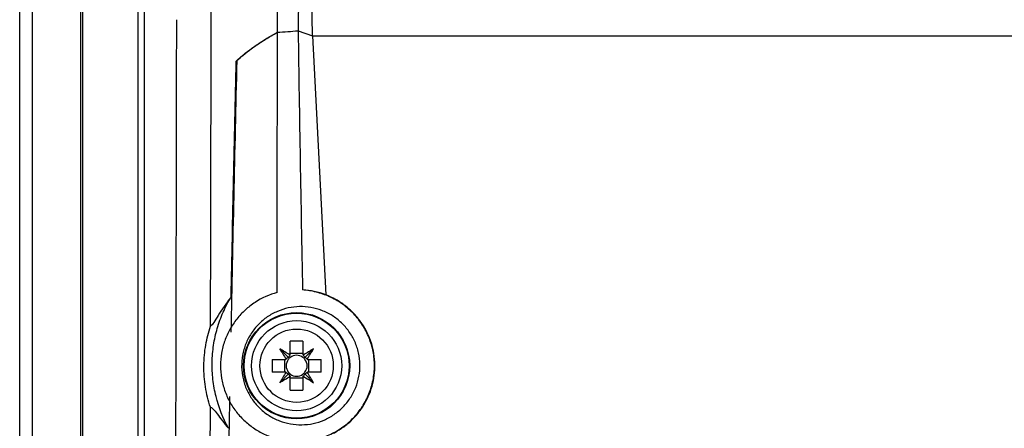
# Model space of a CAD drawing. Header units: millimetres. Extents: x 82 to 1337, y -230 to 1154.
# Tile 115 of 217: x 673 to 753, y 430 to 463. Entities that reach past the tile are written whole.
import ezdxf

# ---------------------------------------------------------------- set-up
doc = ezdxf.new("R2010")
doc.units = ezdxf.units.MM

msp = doc.modelspace()

# ---------------------------------------------------------------- linework, layer by layer
at = {"color": 7, "linetype": 'Continuous', "lineweight": 25}
for p, q in [((673.283, 292.864), (673.283, 652.864)), ((674.283, 652.864), (674.283, 292.864)), ((678.24, 292.821), (678.24, 652.908)), ((696.888, 468.869), (696.98, 461.667)), ((678.371, 464.976), (678.371, 350.752)), ((682.88, 351.204), (682.88, 464.762)), ((683.38, 464.762), (683.38, 350.967)), ((695.848, 462.065), (697.002, 461.659)), ((697.002, 461.659), (889.565, 461.659)), ((697.002, 461.659), (698.102, 440.668)), ((695.212, 435.796), (695.212, 436.906)), ((696.242, 436.906), (696.242, 435.796)), ((695.063, 435.593), (694.352, 436.304)), ((696.242, 435.912), (695.212, 435.912)), ((696.392, 435.593), (697.103, 436.304)), ((693.75, 435.443), (694.86, 435.443)), ((694.744, 435.443), (694.744, 434.413)), ((696.595, 435.443), (697.705, 435.443)), ((696.711, 434.413), (696.711, 435.443)), ((694.86, 434.413), (693.75, 434.413)), ((695.063, 434.264), (694.352, 433.553)), ((696.392, 434.264), (697.103, 433.553)), ((697.705, 434.413), (696.595, 434.413)), ((695.212, 432.951), (695.212, 434.061)), ((695.212, 433.945), (696.242, 433.945)), ((696.242, 434.061), (696.242, 432.951))]:
    msp.add_line(p, q, dxfattribs=at)
for radius in [4.302, 4.25, 3.65, 2.973]:
    msp.add_circle((695.727, 434.928), radius, dxfattribs=at)
for centre, radius, start, end in [((695.727, 423.167), 13.748, 87.85322, 92.14678), ((681.54, 414.736), 25.087, 57.03167, 59.28891), ((715.92, 449.116), 25.087, 210.71109, 212.96833), ((695.727, 434.928), 1.009, 120.69587, 122.11315), ((695.727, 434.928), 0.851, 52.7589, 127.2411), ((695.727, 434.928), 1.009, 57.88685, 59.30413), ((709.915, 414.736), 25.087, 120.71109, 122.96833), ((675.535, 449.116), 25.087, 327.03167, 329.28891), ((707.489, 434.928), 13.748, 177.85322, 182.14678), ((695.727, 434.928), 1.009, 147.88685, 149.30413), ((695.727, 434.928), 0.851, 142.7589, 217.2411), ((695.727, 434.928), 0.851, 127.2411, 142.7589), ((695.727, 434.928), 0.851, 37.2411, 52.7589), ((695.727, 434.928), 0.851, 322.7589, 37.2411), ((695.727, 434.928), 1.009, 30.69587, 32.11315), ((683.966, 434.928), 13.748, 357.85322, 2.14678), ((715.92, 420.741), 25.087, 147.03167, 149.28891), ((695.727, 434.928), 1.009, 210.69587, 212.11315), ((695.727, 434.928), 0.851, 217.2411, 232.7589), ((695.727, 434.928), 0.851, 232.7589, 307.2411), ((695.727, 434.928), 0.851, 307.2411, 322.7589), ((695.727, 434.928), 1.009, 327.88685, 329.30413), ((675.535, 420.741), 25.087, 30.71109, 32.96833), ((681.54, 455.121), 25.087, 300.71109, 302.96833), ((695.727, 434.928), 1.009, 237.88685, 239.30413), ((695.727, 434.928), 1.009, 300.69587, 302.11315), ((709.915, 455.121), 25.087, 237.03167, 239.28891), ((695.727, 446.69), 13.748, 267.85322, 272.14678)]:
    msp.add_arc(centre, radius, start, end, dxfattribs=at)
for centre, major_axis, start_param, end_param in [((695.897, 435.172), (0.561, 0.803), 1.471745, 1.706348), ((695.558, 435.172), (-0.561, 0.803), 4.576838, 4.811441), ((695.484, 434.759), (0.803, 0.561), 1.435245, 1.669848), ((695.971, 434.759), (0.803, -0.561), 1.471745, 1.706348), ((695.484, 435.098), (0.803, -0.561), 4.613337, 4.84794), ((695.897, 434.685), (-0.561, 0.803), 1.435245, 1.669848), ((695.558, 434.685), (0.561, 0.803), 4.613337, 4.84794), ((695.971, 435.098), (0.803, 0.561), 4.576838, 4.811441)]:
    msp.add_ellipse(centre, major_axis=major_axis, ratio=0.953027, start_param=start_param, end_param=end_param, dxfattribs=at)
for points, knots in [([(694.165, 461.94), (694.171, 483.873), (694.174, 505.805), (694.183, 549.647), (694.189, 571.554), (694.199, 593.447)], [0, 0, 0, 0, 0.5, 0.5, 1, 1, 1, 1]), ([(685.737, 352.535), (685.741, 353.678), (685.748, 355.963), (685.759, 359.393), (685.77, 362.824), (685.781, 366.258), (685.791, 369.693), (685.802, 373.13), (685.812, 376.569), (685.822, 380.009), (685.832, 383.451), (685.841, 386.895), (685.851, 390.341), (685.86, 393.788), (685.869, 397.237), (685.878, 400.688), (685.887, 404.141), (685.898, 408.744), (685.912, 414.499), (685.928, 421.409), (685.943, 428.323), (685.958, 435.241), (685.972, 442.165), (685.985, 449.092), (685.997, 456.024), (686.005, 460.648), (686.009, 462.961)], [0, 0, 0, 0, 0.031265, 0.062529, 0.093792, 0.125055, 0.156317, 0.187579, 0.218842, 0.250105, 0.281369, 0.312634, 0.3439, 0.375168, 0.406437, 0.437709, 0.468983, 0.50026, 0.562744, 0.625219, 0.687688, 0.750151, 0.812612, 0.875072, 0.937534, 1, 1, 1, 1]), ([(690.83, 459.61), (691.262, 460.011), (691.755, 460.406), (692.589, 460.988), (692.882, 461.181), (693.5, 461.563), (693.827, 461.752), (694.165, 461.94)], [0, 0, 0, 0, 0.5, 0.5, 0.75, 0.75, 1, 1, 1, 1]), ([(690.877, 459.653), (691.305, 460.047), (691.793, 460.434), (692.615, 461.006), (692.904, 461.195), (693.512, 461.57), (693.833, 461.755), (694.165, 461.94)], [0, 0, 0, 0, 0.5, 0.5, 0.75, 0.75, 1, 1, 1, 1]), ([(690.419, 440.496), (690.209, 440.233), (690.018, 439.971), (689.671, 439.469), (689.515, 439.228), (689.099, 438.572), (688.889, 438.219), (688.752, 438.126)], [0, 0, 0, 0, 0.25, 0.25, 0.5, 0.5, 1, 1, 1, 1]), ([(690.213, 429.857), (689.758, 430.678), (689.418, 431.538), (689.081, 432.888), (688.997, 433.352), (688.892, 434.276), (688.871, 434.738), (688.888, 435.662), (688.928, 436.124), (689.068, 437.047), (689.169, 437.505), (689.428, 438.395), (689.586, 438.83), (689.959, 439.679), (690.176, 440.096), (690.419, 440.496)], [0, 0, 0, 0, 0.25, 0.25, 0.375, 0.375, 0.5, 0.5, 0.625, 0.625, 0.75, 0.75, 0.875, 0.875, 1, 1, 1, 1]), ([(694.159, 440.859), (693.515, 440.685), (692.913, 440.417), (692.074, 439.87), (691.808, 439.664), (691.316, 439.217), (691.088, 438.974), (690.669, 438.447), (690.479, 438.162), (690.153, 437.572), (690.014, 437.265), (689.788, 436.626), (689.701, 436.291), (689.585, 435.621), (689.556, 435.283), (689.554, 434.601), (689.583, 434.255), (689.697, 433.584), (689.781, 433.256), (690.005, 432.613), (690.146, 432.299), (690.471, 431.708), (690.657, 431.428), (691.075, 430.898), (691.306, 430.649), (691.799, 430.2), (692.062, 429.996), (692.62, 429.63), (692.915, 429.469), (693.52, 429.198), (693.833, 429.086), (694.154, 428.999)], [0, 0, 0, 0, 0.125, 0.125, 0.1875, 0.1875, 0.25, 0.25, 0.3125, 0.3125, 0.375, 0.375, 0.4375, 0.4375, 0.5, 0.5, 0.5625, 0.5625, 0.625, 0.625, 0.6875, 0.6875, 0.75, 0.75, 0.8125, 0.8125, 0.875, 0.875, 0.9375, 0.9375, 1, 1, 1, 1]), ([(696.467, 428.812), (696.84, 428.853), (697.216, 428.928), (697.938, 429.142), (698.287, 429.28), (698.962, 429.62), (699.29, 429.824), (699.896, 430.282), (700.176, 430.538), (700.692, 431.103), (700.927, 431.415), (701.33, 432.069), (701.5, 432.413), (701.707, 432.957), (701.767, 433.143), (701.87, 433.519), (701.912, 433.709), (701.978, 434.091), (702.002, 434.284), (702.031, 434.673), (702.036, 434.87), (702.023, 435.454), (701.977, 435.838), (701.812, 436.596), (701.691, 436.971), (701.386, 437.68), (701.202, 438.017), (700.767, 438.658), (700.521, 438.956), (699.984, 439.497), (699.689, 439.744), (699.06, 440.179), (698.731, 440.365), (698.043, 440.676), (697.682, 440.801), (696.949, 440.985), (696.579, 441.043), (696.205, 441.069)], [0, 0, 0, 0, 0.0625, 0.0625, 0.125, 0.125, 0.1875, 0.1875, 0.25, 0.25, 0.3125, 0.3125, 0.375, 0.375, 0.40625, 0.40625, 0.4375, 0.4375, 0.46875, 0.46875, 0.5, 0.5, 0.5625, 0.5625, 0.625, 0.625, 0.6875, 0.6875, 0.75, 0.75, 0.8125, 0.8125, 0.875, 0.875, 0.9375, 0.9375, 1, 1, 1, 1]), ([(698.691, 429.45), (698.954, 429.585), (699.21, 429.74), (699.692, 430.08), (699.92, 430.266), (700.348, 430.67), (700.55, 430.889), (700.92, 431.354), (701.086, 431.597), (701.382, 432.104), (701.513, 432.368), (701.735, 432.918), (701.827, 433.203), (701.966, 433.775), (702.015, 434.064), (702.07, 434.652), (702.076, 434.951), (702.045, 435.542), (702.008, 435.834), (701.892, 436.41), (701.813, 436.696), (701.512, 437.537), (701.236, 438.056), (700.71, 438.774), (700.517, 439.001), (700.104, 439.422), (699.884, 439.617), (699.416, 439.976), (699.166, 440.141), (698.648, 440.432), (698.38, 440.559), (698.102, 440.668)], [0, 0, 0, 0, 0.0625, 0.0625, 0.125, 0.125, 0.1875, 0.1875, 0.25, 0.25, 0.3125, 0.3125, 0.375, 0.375, 0.4375, 0.4375, 0.5, 0.5, 0.5625, 0.5625, 0.625, 0.625, 0.75, 0.75, 0.8125, 0.8125, 0.875, 0.875, 0.9375, 0.9375, 1, 1, 1, 1]), ([(700.739, 435.97), (700.809, 435.656), (700.847, 435.341), (700.859, 434.706), (700.833, 434.383), (700.718, 433.757), (700.631, 433.452), (700.454, 433.01), (700.387, 432.864), (700.241, 432.582), (700.161, 432.446), (699.903, 432.051), (699.705, 431.804), (699.263, 431.353), (699.023, 431.153), (698.51, 430.802), (698.233, 430.65), (697.663, 430.406), (697.369, 430.313), (696.764, 430.184), (696.453, 430.148), (695.839, 430.137), (695.532, 430.161), (694.922, 430.269), (694.622, 430.353), (694.048, 430.575), (693.77, 430.714), (693.24, 431.048), (692.995, 431.238), (692.656, 431.559), (692.547, 431.671), (692.341, 431.909), (692.243, 432.034), (691.969, 432.42), (691.813, 432.693), (691.556, 433.27), (691.454, 433.578), (691.316, 434.197), (691.278, 434.512), (691.265, 435.152), (691.291, 435.472), (691.376, 435.94), (691.412, 436.095), (691.5, 436.401), (691.552, 436.553), (691.729, 436.996), (691.874, 437.276), (692.218, 437.804), (692.418, 438.053), (692.855, 438.499), (693.093, 438.7), (693.61, 439.054), (693.883, 439.204), (694.45, 439.448), (694.747, 439.543), (695.352, 439.674), (695.657, 439.71), (696.272, 439.722), (696.584, 439.699), (697.192, 439.592), (697.489, 439.511), (698.067, 439.289), (698.349, 439.148), (698.875, 438.818), (699.121, 438.628), (699.579, 438.197), (699.788, 437.957), (700.151, 437.446), (700.309, 437.171), (700.569, 436.587), (700.669, 436.284), (700.739, 435.97)], [0, 0, 0, 0, 0.03125, 0.03125, 0.0625, 0.0625, 0.09375, 0.09375, 0.109375, 0.109375, 0.125, 0.125, 0.15625, 0.15625, 0.1875, 0.1875, 0.21875, 0.21875, 0.25, 0.25, 0.28125, 0.28125, 0.3125, 0.3125, 0.34375, 0.34375, 0.375, 0.375, 0.40625, 0.40625, 0.421875, 0.421875, 0.4375, 0.4375, 0.46875, 0.46875, 0.5, 0.5, 0.53125, 0.53125, 0.5625, 0.5625, 0.578125, 0.578125, 0.59375, 0.59375, 0.625, 0.625, 0.65625, 0.65625, 0.6875, 0.6875, 0.71875, 0.71875, 0.75, 0.75, 0.78125, 0.78125, 0.8125, 0.8125, 0.84375, 0.84375, 0.875, 0.875, 0.90625, 0.90625, 0.9375, 0.9375, 0.96875, 0.96875, 1, 1, 1, 1]), ([(688.737, 431.574), (688.562, 432.094), (688.426, 432.636), (688.289, 433.49), (688.255, 433.78), (688.213, 434.354), (688.204, 434.64), (688.21, 435.211), (688.226, 435.498), (688.279, 436.058), (688.316, 436.332), (688.457, 437.133), (688.591, 437.646), (688.752, 438.126)], [0, 0, 0, 0, 0.25, 0.25, 0.375, 0.375, 0.5, 0.5, 0.625, 0.625, 0.75, 0.75, 1, 1, 1, 1]), ([(688.737, 431.574), (688.857, 431.571), (689.042, 431.343), (689.413, 430.855), (689.552, 430.669), (689.86, 430.275), (690.029, 430.068), (690.213, 429.857)], [0, 0, 0, 0, 0.5, 0.5, 0.75, 0.75, 1, 1, 1, 1])]:
    msp.add_open_spline(points, degree=3, knots=knots, dxfattribs=at)
for points in [[(696.569, 493.97), (696.285, 483.337), (696.044, 472.702), (695.846, 462.064)], [(688.752, 438.126), (688.772, 447.049), (688.791, 455.982), (688.808, 464.926)], [(694.165, 461.94), (694.726, 461.982), (695.287, 462.023), (695.848, 462.065)], [(694.165, 461.94), (694.725, 461.982), (695.285, 462.023), (695.846, 462.064)], [(695.848, 462.065), (695.948, 455.065), (696.067, 448.067), (696.205, 441.069)], [(694.159, 440.859), (694.161, 447.886), (694.163, 454.913), (694.165, 461.94)], [(690.877, 459.653), (690.704, 452.313), (690.546, 444.978), (690.399, 437.658)], [(690.419, 440.496), (690.546, 446.861), (690.683, 453.233), (690.83, 459.61)], [(698.102, 440.668), (697.477, 440.904), (696.844, 441.033), (696.205, 441.069)], [(690.296, 432.432), (690.246, 429.827), (690.197, 427.223), (690.15, 424.621)], [(688.506, 350.629), (688.598, 377.459), (688.674, 404.459), (688.737, 431.574)]]:
    msp.add_open_spline(points, degree=3, dxfattribs=at)

doc.saveas('drawing.dxf')
